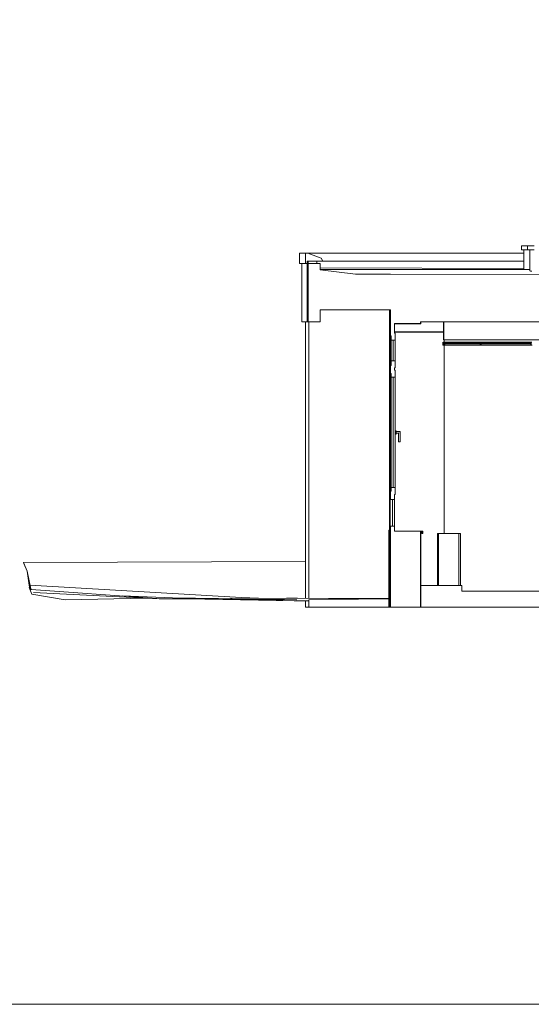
# Model space of a CAD drawing. Header units: metres. Extents: x 0 to 0.84, y 0 to 0.297.
# Tile 11 of 20: x 0.668 to 0.68, y 0.229 to 0.253. Entities that reach past the tile are written whole.
import ezdxf

# ---------------------------------------------------------------- set-up
doc = ezdxf.new("R2010")
doc.units = ezdxf.units.M
for name, color, linetype, lineweight in [('Architektur Allgemein', 7, 'Continuous', 25), ('Decke', 7, 'Continuous', 50), ('Fassade', 7, 'Continuous', 25), ('Fenster', 7, 'Continuous', 25), ('Fensterbank', 5, 'Continuous', 25), ('Standard', 7, 'Continuous', 25), ('Wand', 7, 'Continuous', 50)]:
    doc.layers.add(name, color=color, linetype=linetype, lineweight=lineweight)

msp = doc.modelspace()

# ---------------------------------------------------------------- linework, layer by layer
at = {"layer": 'Architektur Allgemein', "color": 7, "linetype": 'Continuous', "lineweight": 13, "transparency": 33554687}
for p, q in [((0.674822, 0.247115), (0.674822, 0.246855)), ((0.674882, 0.247115), (0.674822, 0.247115)), ((0.675208, 0.246992), (0.674882, 0.247115)), ((0.674882, 0.246855), (0.674882, 0.246915)), ((0.674882, 0.246915), (0.674884, 0.246915)), ((0.674884, 0.246915), (0.675249, 0.246915)), ((0.675249, 0.246915), (0.675208, 0.246992)), ((0.674822, 0.246855), (0.674864, 0.246855)), ((0.674864, 0.246855), (0.674882, 0.246855))]:
    msp.add_line(p, q, dxfattribs=at)
at = {"layer": 'Decke', "color": 7, "linetype": 'Continuous', "lineweight": 13, "transparency": 33554687}
for p, q in [((0.676057, 0.246598), (0.675184, 0.246704)), ((0.676918, 0.246596), (0.676057, 0.246598)), ((0.684648, 0.246576), (0.676918, 0.246596)), ((0.675184, 0.245715), (0.676918, 0.245715)), ((0.676918, 0.245715), (0.676918, 0.245415)), ((0.677658, 0.245415), (0.687958, 0.245415))]:
    msp.add_line(p, q, dxfattribs=at)
at = {"layer": 'Fassade', "color": 7, "linetype": 'Continuous', "lineweight": 13, "transparency": 33554687}
for p, q in [((0.678219, 0.244845), (0.678219, 0.244839)), ((0.67824, 0.244845), (0.678219, 0.244845)), ((0.678219, 0.244839), (0.678267, 0.244839)), ((0.678233, 0.244919), (0.678233, 0.244899)), ((0.678253, 0.244919), (0.678233, 0.244919)), ((0.678233, 0.244899), (0.67824, 0.244899)), ((0.67824, 0.244899), (0.67824, 0.244845)), ((0.678246, 0.244845), (0.678246, 0.244899)), ((0.678246, 0.244899), (0.678253, 0.244899)), ((0.678257, 0.244845), (0.678246, 0.244845)), ((0.678253, 0.244899), (0.678253, 0.244919)), ((0.678257, 0.244875), (0.678257, 0.244845)), ((0.679129, 0.244875), (0.678257, 0.244875)), ((0.678267, 0.244845), (0.679119, 0.244845)), ((0.678267, 0.244839), (0.678267, 0.244845)), ((0.679119, 0.244845), (0.679119, 0.244839)), ((0.679119, 0.244839), (0.679167, 0.244839)), ((0.679129, 0.244845), (0.679129, 0.244875)), ((0.67914, 0.244845), (0.679129, 0.244845)), ((0.679133, 0.244919), (0.679133, 0.244899)), ((0.679153, 0.244919), (0.679133, 0.244919)), ((0.679133, 0.244899), (0.67914, 0.244899)), ((0.67914, 0.244899), (0.67914, 0.244845)), ((0.679146, 0.244845), (0.679146, 0.244899)), ((0.679146, 0.244899), (0.679153, 0.244899)), ((0.679157, 0.244845), (0.679146, 0.244845)), ((0.679153, 0.244899), (0.679153, 0.244919)), ((0.679157, 0.244875), (0.679157, 0.244845)), ((0.680379, 0.244875), (0.679157, 0.244875)), ((0.679167, 0.244845), (0.680369, 0.244845)), ((0.679167, 0.244839), (0.679167, 0.244845)), ((0.680369, 0.244845), (0.680369, 0.244839)), ((0.680369, 0.244839), (0.680417, 0.244839)), ((0.680379, 0.244845), (0.680379, 0.244875)), ((0.68039, 0.244845), (0.680379, 0.244845)), ((0.680383, 0.244919), (0.680383, 0.244899)), ((0.680403, 0.244919), (0.680383, 0.244919)), ((0.680383, 0.244899), (0.68039, 0.244899)), ((0.68039, 0.244899), (0.68039, 0.244845))]:
    msp.add_line(p, q, dxfattribs=at)
at = {"layer": 'Fenster', "color": 7, "linetype": 'Continuous', "lineweight": 13, "transparency": 33554687}
for p, q in [((0.676918, 0.245375), (0.676918, 0.245075)), ((0.677018, 0.245135), (0.677018, 0.245375)), ((0.676918, 0.245075), (0.676937, 0.245075)), ((0.676937, 0.245075), (0.676937, 0.244965)), ((0.676937, 0.244965), (0.677038, 0.244965)), ((0.677038, 0.245135), (0.677018, 0.245135)), ((0.677038, 0.244965), (0.677038, 0.245135)), ((0.676918, 0.244342), (0.676918, 0.244142)), ((0.676937, 0.244342), (0.676918, 0.244342)), ((0.676937, 0.244452), (0.676937, 0.244342)), ((0.677038, 0.244452), (0.676937, 0.244452)), ((0.677018, 0.244282), (0.677038, 0.244282)), ((0.677018, 0.244222), (0.677018, 0.244282)), ((0.677038, 0.244222), (0.677018, 0.244222)), ((0.677038, 0.244282), (0.677038, 0.244452)), ((0.677038, 0.244052), (0.677038, 0.244222)), ((0.676918, 0.244142), (0.676937, 0.244142)), ((0.676937, 0.244142), (0.676937, 0.244052)), ((0.676937, 0.244052), (0.677038, 0.244052)), ((0.676937, 0.241326), (0.676937, 0.241236)), ((0.677038, 0.241326), (0.676937, 0.241326)), ((0.677038, 0.241156), (0.677038, 0.241326)), ((0.676918, 0.241236), (0.676918, 0.241036)), ((0.676937, 0.241236), (0.676918, 0.241236)), ((0.677018, 0.241036), (0.677018, 0.241156)), ((0.677018, 0.241156), (0.677038, 0.241156)), ((0.676918, 0.241036), (0.676968, 0.241036)), ((0.676968, 0.241036), (0.677018, 0.241036)), ((0.676918, 0.240375), (0.676918, 0.240235)), ((0.677018, 0.240375), (0.676918, 0.240375)), ((0.677018, 0.240255), (0.677018, 0.240375))]:
    msp.add_line(p, q, dxfattribs=at)
at = {"layer": 'Fensterbank', "color": 7, "linetype": 'Continuous', "lineweight": 13, "transparency": 33554687}
for p, q in [((0.677718, 0.240255), (0.677018, 0.240255)), ((0.677658, 0.240235), (0.677698, 0.240235)), ((0.677698, 0.240235), (0.677698, 0.240195)), ((0.677698, 0.240195), (0.677718, 0.240195)), ((0.677718, 0.240195), (0.677718, 0.240255))]:
    msp.add_line(p, q, dxfattribs=at)
at = {"layer": 'Standard', "color": 7, "linetype": 'Continuous', "lineweight": 13, "transparency": 33554687}
for p, q in [((0.68015, 0.247295), (0.68015, 0.247195)), ((0.680171, 0.247295), (0.68015, 0.247295)), ((0.680171, 0.247195), (0.68015, 0.247195)), ((0.68023, 0.247295), (0.680171, 0.247295)), ((0.68023, 0.247195), (0.680171, 0.247195)), ((0.68021, 0.246712), (0.68021, 0.247195)), ((0.6803, 0.247295), (0.68023, 0.247295)), ((0.6803, 0.247195), (0.68023, 0.247195)), ((0.6803, 0.247295), (0.6803, 0.247195)), ((0.680322, 0.247295), (0.6803, 0.247295)), ((0.680322, 0.247195), (0.6803, 0.247195)), ((0.680381, 0.247295), (0.680322, 0.247295)), ((0.680381, 0.247195), (0.680322, 0.247195)), ((0.68036, 0.246673), (0.68036, 0.247195)), ((0.680461, 0.247295), (0.680381, 0.247295)), ((0.680461, 0.247195), (0.680381, 0.247195)), ((0.674674, 0.246855), (0.674674, 0.247115)), ((0.674674, 0.247115), (0.674822, 0.247115)), ((0.674674, 0.247115), (0.674674, 0.246855)), ((0.674864, 0.246915), (0.674864, 0.246315)), ((0.674882, 0.246915), (0.674864, 0.246915)), ((0.674882, 0.247115), (0.68021, 0.247115)), ((0.674884, 0.246855), (0.674884, 0.246915)), ((0.675104, 0.246915), (0.675104, 0.246855)), ((0.675104, 0.246915), (0.675104, 0.246855)), ((0.68021, 0.246915), (0.675249, 0.246915)), ((0.674822, 0.246855), (0.674674, 0.246855)), ((0.674734, 0.246315), (0.674734, 0.246855)), ((0.674734, 0.246855), (0.674734, 0.246315)), ((0.675184, 0.246755), (0.68021, 0.246737)), ((0.68036, 0.246712), (0.675184, 0.246709)), ((0.68036, 0.246712), (0.675184, 0.246709)), ((0.68036, 0.246673), (0.680374, 0.246672)), ((0.680374, 0.246672), (0.68041, 0.246671)), ((0.674734, 0.245415), (0.674734, 0.246315)), ((0.674734, 0.246315), (0.674734, 0.245415)), ((0.674864, 0.246315), (0.674864, 0.245415)), ((0.676894, 0.245415), (0.676894, 0.245715)), ((0.674734, 0.245415), (0.674736, 0.245415)), ((0.674864, 0.245415), (0.674736, 0.245415)), ((0.674819, 0.243775), (0.674819, 0.245415)), ((0.67482, 0.243775), (0.67482, 0.245415)), ((0.674864, 0.245415), (0.674884, 0.245415)), ((0.674904, 0.243775), (0.674904, 0.245415)), ((0.676918, 0.245415), (0.676894, 0.245415)), ((0.676894, 0.243775), (0.676894, 0.245415)), ((0.677018, 0.245365), (0.677668, 0.245365)), ((0.677668, 0.245365), (0.677668, 0.245415)), ((0.67823, 0.245175), (0.67823, 0.245415)), ((0.678235, 0.245415), (0.678235, 0.245175)), ((0.676894, 0.245075), (0.676894, 0.244342)), ((0.676899, 0.245075), (0.676894, 0.245075)), ((0.676899, 0.244342), (0.676899, 0.245075)), ((0.676899, 0.245075), (0.676899, 0.244342)), ((0.676904, 0.245075), (0.676899, 0.245075)), ((0.676904, 0.244342), (0.676904, 0.245075)), ((0.676904, 0.245075), (0.676904, 0.244342)), ((0.676909, 0.245075), (0.676904, 0.245075)), ((0.676909, 0.244342), (0.676909, 0.245075)), ((0.67691, 0.245075), (0.67691, 0.244342)), ((0.676915, 0.245075), (0.67691, 0.245075)), ((0.676915, 0.244342), (0.676915, 0.245075)), ((0.676915, 0.245075), (0.676915, 0.244342)), ((0.676918, 0.245075), (0.676915, 0.245075)), ((0.676935, 0.244342), (0.676935, 0.245075)), ((0.676936, 0.244965), (0.676936, 0.244452)), ((0.676937, 0.244965), (0.676936, 0.244965)), ((0.676986, 0.244965), (0.676986, 0.244452)), ((0.676988, 0.244452), (0.676988, 0.244965)), ((0.678235, 0.245175), (0.677018, 0.245175)), ((0.677018, 0.245165), (0.678235, 0.245165)), ((0.677036, 0.244452), (0.677036, 0.244965)), ((0.67823, 0.244975), (0.67823, 0.245165)), ((0.67823, 0.244975), (0.678235, 0.244975)), ((0.678235, 0.245165), (0.678235, 0.244975)), ((0.678235, 0.244975), (0.687958, 0.244975)), ((0.67824, 0.244975), (0.67824, 0.244919)), ((0.67824, 0.244919), (0.67824, 0.244975)), ((0.678209, 0.244839), (0.678209, 0.244845)), ((0.67821, 0.244845), (0.678209, 0.244845)), ((0.67821, 0.244839), (0.678209, 0.244839)), ((0.67821, 0.244899), (0.67821, 0.244919)), ((0.67821, 0.244919), (0.67821, 0.244899)), ((0.67821, 0.244919), (0.67821, 0.244919)), ((0.67821, 0.244899), (0.67821, 0.244899)), ((0.67821, 0.244845), (0.67821, 0.244899)), ((0.67821, 0.244899), (0.67821, 0.244845)), ((0.67821, 0.244899), (0.67821, 0.244899)), ((0.678213, 0.244845), (0.67821, 0.244845)), ((0.67821, 0.244845), (0.67821, 0.244845)), ((0.67821, 0.244845), (0.67821, 0.244845)), ((0.678213, 0.244839), (0.67821, 0.244839)), ((0.67821, 0.244839), (0.67821, 0.244839)), ((0.678213, 0.244899), (0.678213, 0.244919)), ((0.678213, 0.244919), (0.678213, 0.244899)), ((0.678213, 0.244919), (0.678213, 0.244919)), ((0.678213, 0.244899), (0.678213, 0.244899)), ((0.678213, 0.244845), (0.678213, 0.244899)), ((0.678213, 0.244899), (0.678213, 0.244845)), ((0.678213, 0.244899), (0.678213, 0.244899)), ((0.678216, 0.244845), (0.678213, 0.244845)), ((0.678213, 0.244845), (0.678213, 0.244845)), ((0.678213, 0.244845), (0.678213, 0.244845)), ((0.678216, 0.244839), (0.678213, 0.244839)), ((0.678213, 0.244839), (0.678213, 0.244839)), ((0.678216, 0.244899), (0.678216, 0.244919)), ((0.678216, 0.244919), (0.678216, 0.244899)), ((0.678216, 0.244919), (0.678216, 0.244919)), ((0.678216, 0.244899), (0.678216, 0.244899)), ((0.678216, 0.244845), (0.678216, 0.244899)), ((0.678216, 0.244899), (0.678216, 0.244845)), ((0.678216, 0.244899), (0.678216, 0.244899)), ((0.678216, 0.244845), (0.678216, 0.244845)), ((0.678216, 0.244845), (0.678216, 0.244845)), ((0.678218, 0.244845), (0.678216, 0.244845)), ((0.678216, 0.244839), (0.678216, 0.244839)), ((0.678218, 0.244839), (0.678216, 0.244839)), ((0.678218, 0.244899), (0.678218, 0.244919)), ((0.678218, 0.244919), (0.678218, 0.244899)), ((0.678218, 0.244919), (0.678218, 0.244919)), ((0.678218, 0.244919), (0.678232, 0.244919)), ((0.678218, 0.244899), (0.678218, 0.244899)), ((0.678218, 0.244845), (0.678218, 0.244899)), ((0.678218, 0.244899), (0.678218, 0.244845)), ((0.678218, 0.244899), (0.678218, 0.244899)), ((0.678218, 0.244899), (0.678232, 0.244899)), ((0.678218, 0.244845), (0.678218, 0.244845)), ((0.678218, 0.244845), (0.678218, 0.244845)), ((0.678219, 0.244845), (0.678218, 0.244845)), ((0.678218, 0.244839), (0.678218, 0.244839)), ((0.678219, 0.244839), (0.678218, 0.244839)), ((0.678232, 0.244919), (0.678232, 0.244899)), ((0.678233, 0.244919), (0.678232, 0.244919)), ((0.678233, 0.244899), (0.678232, 0.244899)), ((0.67824, 0.244899), (0.67824, 0.244845)), ((0.67824, 0.244839), (0.67824, 0.240195)), ((0.67824, 0.240195), (0.67824, 0.244839)), ((0.678253, 0.244919), (0.679133, 0.244919)), ((0.678253, 0.244899), (0.679133, 0.244899)), ((0.678256, 0.244845), (0.678256, 0.244875)), ((0.678257, 0.244875), (0.678256, 0.244875)), ((0.678267, 0.244839), (0.679118, 0.244839)), ((0.679118, 0.244845), (0.679118, 0.244839)), ((0.679118, 0.244839), (0.679119, 0.244839)), ((0.679133, 0.244919), (0.679133, 0.244899)), ((0.679133, 0.244919), (0.679133, 0.244919)), ((0.679133, 0.244899), (0.679133, 0.244899)), ((0.67914, 0.244899), (0.67914, 0.244845)), ((0.679153, 0.244919), (0.680383, 0.244919)), ((0.679153, 0.244899), (0.680383, 0.244899)), ((0.679156, 0.244845), (0.679156, 0.244875)), ((0.679157, 0.244875), (0.679156, 0.244875)), ((0.679167, 0.244839), (0.680368, 0.244839)), ((0.680368, 0.244845), (0.680368, 0.244839)), ((0.680368, 0.244839), (0.680369, 0.244839)), ((0.680383, 0.244919), (0.680383, 0.244899)), ((0.680383, 0.244919), (0.680383, 0.244919)), ((0.680383, 0.244899), (0.680383, 0.244899)), ((0.68039, 0.244899), (0.68039, 0.244845)), ((0.676894, 0.244342), (0.676899, 0.244342)), ((0.676899, 0.244342), (0.676904, 0.244342)), ((0.676904, 0.244342), (0.676909, 0.244342)), ((0.67691, 0.244342), (0.676915, 0.244342)), ((0.676915, 0.244342), (0.676918, 0.244342)), ((0.676936, 0.244452), (0.676937, 0.244452)), ((0.676894, 0.244142), (0.676894, 0.241236)), ((0.676899, 0.244142), (0.676894, 0.244142)), ((0.676899, 0.241236), (0.676899, 0.244142)), ((0.676899, 0.244142), (0.676899, 0.241236)), ((0.676904, 0.244142), (0.676899, 0.244142)), ((0.676904, 0.241236), (0.676904, 0.244142)), ((0.676904, 0.244142), (0.676904, 0.241236)), ((0.676909, 0.244142), (0.676904, 0.244142)), ((0.676909, 0.241236), (0.676909, 0.244142)), ((0.67691, 0.244142), (0.67691, 0.241236)), ((0.676915, 0.244142), (0.67691, 0.244142)), ((0.676915, 0.241236), (0.676915, 0.244142)), ((0.676915, 0.244142), (0.676915, 0.241236)), ((0.676918, 0.244142), (0.676915, 0.244142)), ((0.676935, 0.241236), (0.676935, 0.244142)), ((0.676936, 0.244052), (0.676936, 0.241326)), ((0.676937, 0.244052), (0.676936, 0.244052)), ((0.676986, 0.244052), (0.676986, 0.241326)), ((0.676988, 0.241326), (0.676988, 0.244052)), ((0.677036, 0.241326), (0.677036, 0.244052)), ((0.674819, 0.238599), (0.674819, 0.243775)), ((0.67482, 0.238599), (0.67482, 0.243775)), ((0.674904, 0.238599), (0.674904, 0.243775)), ((0.674904, 0.243775), (0.674904, 0.243775)), ((0.674904, 0.243775), (0.674904, 0.243775)), ((0.676894, 0.240275), (0.676894, 0.243775)), ((0.677036, 0.242729), (0.677055, 0.242729)), ((0.677036, 0.242649), (0.677055, 0.242649)), ((0.677055, 0.242729), (0.677055, 0.242649)), ((0.677155, 0.242709), (0.677055, 0.242709)), ((0.677115, 0.242669), (0.677055, 0.242669)), ((0.677115, 0.242669), (0.677117, 0.242672)), ((0.677115, 0.242459), (0.677115, 0.242669)), ((0.677117, 0.242672), (0.677125, 0.242679)), ((0.677145, 0.242699), (0.677152, 0.242706)), ((0.677152, 0.242706), (0.677155, 0.242709)), ((0.677155, 0.242459), (0.677155, 0.242709)), ((0.677117, 0.242459), (0.677115, 0.242459)), ((0.677125, 0.242459), (0.677117, 0.242459)), ((0.677135, 0.242459), (0.677125, 0.242459)), ((0.677145, 0.242459), (0.677135, 0.242459)), ((0.677152, 0.242459), (0.677145, 0.242459)), ((0.677155, 0.242459), (0.677152, 0.242459)), ((0.676936, 0.241326), (0.676937, 0.241326)), ((0.676894, 0.241236), (0.676899, 0.241236)), ((0.676899, 0.241236), (0.676904, 0.241236)), ((0.676904, 0.241236), (0.676909, 0.241236)), ((0.67691, 0.241236), (0.676915, 0.241236)), ((0.676915, 0.241236), (0.676918, 0.241236)), ((0.676894, 0.241036), (0.676894, 0.240375)), ((0.676899, 0.241036), (0.676894, 0.241036)), ((0.676899, 0.240375), (0.676899, 0.241036)), ((0.676899, 0.241036), (0.676899, 0.240375)), ((0.676904, 0.241036), (0.676899, 0.241036)), ((0.676904, 0.240375), (0.676904, 0.241036)), ((0.676904, 0.241036), (0.676904, 0.240375)), ((0.676909, 0.241036), (0.676904, 0.241036)), ((0.676909, 0.240375), (0.676909, 0.241036)), ((0.67691, 0.241036), (0.67691, 0.240375)), ((0.676915, 0.241036), (0.67691, 0.241036)), ((0.676915, 0.240375), (0.676915, 0.241036)), ((0.676915, 0.241036), (0.676915, 0.240375)), ((0.676918, 0.241036), (0.676915, 0.241036)), ((0.676965, 0.241036), (0.676965, 0.240375)), ((0.676968, 0.240375), (0.676968, 0.241036)), ((0.677015, 0.240375), (0.677015, 0.241036)), ((0.676894, 0.240375), (0.676899, 0.240375)), ((0.676899, 0.240375), (0.676904, 0.240375)), ((0.676904, 0.240375), (0.676909, 0.240375)), ((0.67691, 0.240375), (0.676915, 0.240375)), ((0.676915, 0.240375), (0.676918, 0.240375)), ((0.676874, 0.238591), (0.676874, 0.240275)), ((0.676874, 0.240275), (0.676874, 0.240235)), ((0.676874, 0.240275), (0.676874, 0.240275)), ((0.676874, 0.240275), (0.676889, 0.240275)), ((0.676874, 0.240235), (0.676889, 0.240235)), ((0.676889, 0.240235), (0.676889, 0.240275)), ((0.676889, 0.240275), (0.67689, 0.240275)), ((0.67689, 0.240275), (0.67689, 0.240235)), ((0.67689, 0.240275), (0.67691, 0.240275)), ((0.67689, 0.240235), (0.676898, 0.240235)), ((0.676898, 0.240235), (0.676898, 0.238577)), ((0.676918, 0.240235), (0.676898, 0.240235)), ((0.67691, 0.240235), (0.67691, 0.240275)), ((0.67691, 0.240235), (0.67691, 0.240275)), ((0.67691, 0.240235), (0.67691, 0.240275)), ((0.677668, 0.238375), (0.677668, 0.240235)), ((0.67769, 0.240195), (0.67769, 0.240235)), ((0.67769, 0.240195), (0.677698, 0.240195)), ((0.678082, 0.238915), (0.678082, 0.240195)), ((0.678082, 0.240195), (0.678103, 0.240195)), ((0.678103, 0.238915), (0.678103, 0.240195)), ((0.678103, 0.240195), (0.678603, 0.240195)), ((0.678603, 0.240195), (0.678649, 0.240195)), ((0.678603, 0.240195), (0.678603, 0.238915)), ((0.678649, 0.240195), (0.678649, 0.238915)), ((0.667864, 0.23948), (0.667863, 0.23948)), ((0.667864, 0.23948), (0.674819, 0.239501)), ((0.667864, 0.23948), (0.674819, 0.239501)), ((0.667955, 0.239261), (0.667864, 0.23948)), ((0.667876, 0.239451), (0.667864, 0.23948)), ((0.667955, 0.239261), (0.667876, 0.239451)), ((0.668002, 0.238921), (0.667955, 0.239261)), ((0.668043, 0.23883), (0.667955, 0.239261)), ((0.667955, 0.239261), (0.668002, 0.238921)), ((0.668043, 0.23883), (0.667955, 0.239261)), ((0.668002, 0.238921), (0.668025, 0.238845)), ((0.668025, 0.238845), (0.668002, 0.238921)), ((0.673237, 0.238619), (0.668024, 0.238919)), ((0.668024, 0.238919), (0.673237, 0.238619)), ((0.677658, 0.238915), (0.677658, 0.238375)), ((0.677658, 0.238915), (0.677658, 0.238375)), ((0.67868, 0.238915), (0.677658, 0.238915)), ((0.67868, 0.238775), (0.67868, 0.238915)), ((0.668058, 0.238816), (0.668005, 0.238862)), ((0.668005, 0.238862), (0.668069, 0.238699)), ((0.668058, 0.238816), (0.668005, 0.238862)), ((0.668005, 0.238862), (0.668069, 0.238699)), ((0.671036, 0.238601), (0.668058, 0.238816)), ((0.671036, 0.238601), (0.668058, 0.238816)), ((0.668069, 0.238699), (0.668897, 0.238561)), ((0.668897, 0.238561), (0.668069, 0.238699)), ((0.671216, 0.238579), (0.668108, 0.238737)), ((0.668108, 0.238737), (0.671216, 0.238579)), ((0.671544, 0.238607), (0.670303, 0.238654)), ((0.670303, 0.238654), (0.671544, 0.238607)), ((0.692632, 0.238775), (0.67868, 0.238775)), ((0.6709, 0.238595), (0.668897, 0.238561)), ((0.668897, 0.238561), (0.6709, 0.238595)), ((0.671276, 0.238584), (0.671036, 0.238601)), ((0.671276, 0.238584), (0.671036, 0.238601)), ((0.674608, 0.238561), (0.671216, 0.238579)), ((0.671216, 0.238579), (0.674307, 0.238562)), ((0.671585, 0.238582), (0.671276, 0.238584)), ((0.671585, 0.238582), (0.671276, 0.238584)), ((0.672672, 0.23859), (0.671544, 0.238607)), ((0.671544, 0.238607), (0.672672, 0.23859)), ((0.674442, 0.238602), (0.671585, 0.238582)), ((0.67435, 0.238601), (0.671585, 0.238582)), ((0.674539, 0.238532), (0.672337, 0.238573)), ((0.672337, 0.238573), (0.674259, 0.238537)), ((0.673664, 0.238596), (0.673237, 0.238619)), ((0.673237, 0.238619), (0.673664, 0.238596)), ((0.674259, 0.238537), (0.674539, 0.238532)), ((0.674307, 0.238562), (0.674608, 0.238561)), ((0.674442, 0.238602), (0.67435, 0.238601)), ((0.674625, 0.238598), (0.674388, 0.238601)), ((0.674388, 0.238601), (0.674625, 0.238598)), ((0.674625, 0.238598), (0.674442, 0.238602)), ((0.674625, 0.238598), (0.674442, 0.238602)), ((0.67688, 0.238591), (0.674498, 0.238601)), ((0.674498, 0.238601), (0.67688, 0.238591)), ((0.674904, 0.238533), (0.674539, 0.238532)), ((0.674539, 0.238532), (0.674904, 0.238533)), ((0.676918, 0.238577), (0.674625, 0.238598)), ((0.676918, 0.238577), (0.674625, 0.238598)), ((0.674819, 0.238375), (0.674819, 0.238533)), ((0.67482, 0.238375), (0.67482, 0.238533)), ((0.676129, 0.238572), (0.674904, 0.238555)), ((0.676129, 0.238572), (0.674904, 0.238555)), ((0.674904, 0.238375), (0.674904, 0.238555)), ((0.676635, 0.23858), (0.676129, 0.238572)), ((0.676635, 0.23858), (0.676129, 0.238572)), ((0.676874, 0.238375), (0.676874, 0.238577)), ((0.67688, 0.238591), (0.676898, 0.238577)), ((0.676898, 0.238577), (0.67688, 0.238591)), ((0.676898, 0.238577), (0.676898, 0.238375)), ((0.674819, 0.238375), (0.67482, 0.238375)), ((0.67482, 0.238375), (0.674904, 0.238375)), ((0.674904, 0.238375), (0.674904, 0.238375)), ((0.674904, 0.238375), (0.676874, 0.238375)), ((0.676898, 0.238375), (0.676874, 0.238375)), ((0.676898, 0.238375), (0.676918, 0.238375)), ((0.677658, 0.238375), (0.677668, 0.238375)), ((0.677658, 0.238375), (0.67868, 0.238375)), ((0.67868, 0.238375), (0.692632, 0.238375))]:
    msp.add_line(p, q, dxfattribs=at)
msp.add_lwpolyline([(0.666049, 0.228575), (0.760621, 0.228575), (0.760621, 0.268975), (0.666049, 0.268975), (0.666049, 0.228575)], dxfattribs=at)
at = {"layer": 'Wand', "color": 7, "linetype": 'Continuous', "lineweight": 13, "transparency": 33554687}
for p, q in [((0.674884, 0.246855), (0.674884, 0.246315)), ((0.675184, 0.246855), (0.674884, 0.246855)), ((0.675184, 0.246704), (0.675184, 0.246855)), ((0.674884, 0.246315), (0.674884, 0.245415)), ((0.675184, 0.245415), (0.675184, 0.245715)), ((0.674884, 0.245415), (0.675184, 0.245415)), ((0.676918, 0.245415), (0.676918, 0.245375)), ((0.676918, 0.245415), (0.676918, 0.245415)), ((0.677018, 0.245375), (0.677658, 0.245375)), ((0.677658, 0.245375), (0.677658, 0.245415)), ((0.676918, 0.240235), (0.676918, 0.238375)), ((0.677658, 0.238375), (0.677658, 0.240235)), ((0.676918, 0.238375), (0.677658, 0.238375))]:
    msp.add_line(p, q, dxfattribs=at)

doc.saveas('drawing.dxf')
